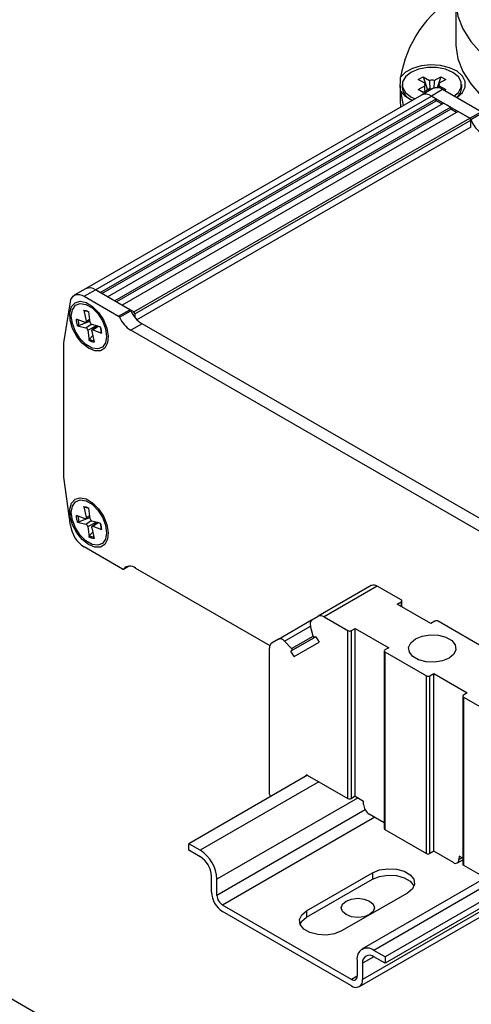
# Model space of a CAD drawing. Header units: millimetres. Extents: x 0 to 420, y 0 to 297.
# Tile 5 of 145: x 71 to 77, y 40 to 52. Entities that reach past the tile are written whole.
import ezdxf

# ---------------------------------------------------------------- set-up
doc = ezdxf.new("R2010")
doc.units = ezdxf.units.MM

msp = doc.modelspace()

# ---------------------------------------------------------------- linework, layer by layer
at = {"color": 7, "linetype": 'Continuous', "lineweight": 25}
for p, q in [((76.5949, 52.4848), (76.5949, 51.9459)), ((49.9035, 52.0274), (80.3091, 34.4747)), ((75.8949, 51.3973), (75.8949, 51.211)), ((75.9199, 51.4111), (75.9199, 51.3743)), ((76.1216, 51.475), (76.1842, 51.5111)), ((76.203, 51.428), (76.1216, 51.475)), ((76.1216, 51.3472), (76.203, 51.3942)), ((76.1842, 51.5111), (76.2656, 51.4641)), ((76.1842, 51.5111), (76.2392, 51.3428)), ((76.203, 51.428), (76.2044, 51.4068)), ((76.3242, 51.4641), (76.4056, 51.5111)), ((76.4056, 51.5111), (76.3601, 51.3715)), ((76.3868, 51.3942), (76.3851, 51.3693)), ((76.4682, 51.475), (76.3868, 51.428)), ((76.3868, 51.3942), (76.4682, 51.3472)), ((76.4056, 51.5111), (76.4682, 51.475)), ((76.6699, 51.3743), (76.6699, 51.4111)), ((76.1632, 51.2786), (71.9206, 48.8293)), ((75.8989, 51.3261), (75.9317, 51.1449)), ((76.1842, 51.311), (76.1216, 51.3472)), ((76.3046, 51.3602), (76.1632, 51.2786)), ((76.2656, 51.358), (76.1842, 51.311)), ((76.4296, 51.3478), (76.2882, 51.2662)), ((76.9144, 51.068), (76.4296, 51.3478)), ((76.4682, 51.3472), (76.4495, 51.3364)), ((72.0456, 48.817), (76.2882, 51.2662)), ((72.1061, 48.782), (76.3487, 51.2313)), ((72.1273, 48.7698), (76.3487, 51.2068)), ((72.198, 48.729), (76.4406, 51.1782)), ((75.8949, 51.211), (75.8986, 51.1258)), ((76.3487, 51.2313), (76.2882, 51.2662)), ((76.2882, 51.2662), (76.773, 50.9863)), ((76.3487, 51.2068), (76.3487, 51.2313)), ((76.4194, 51.1659), (76.3487, 51.2068)), ((76.5326, 51.1251), (76.4406, 51.1782)), ((76.5326, 51.1251), (72.2899, 48.6759)), ((76.5326, 51.1006), (72.3111, 48.6637)), ((76.6245, 51.0721), (72.3818, 48.6228)), ((76.5326, 51.1006), (76.5326, 51.1251)), ((76.6033, 51.0598), (76.5326, 51.1006)), ((76.773, 50.9863), (76.6245, 51.0721)), ((76.773, 50.9863), (76.9144, 51.068)), ((76.7851, 50.9713), (76.9266, 51.0529)), ((72.5303, 48.5371), (76.773, 50.9863)), ((72.5445, 48.5126), (76.7871, 50.9618)), ((76.7871, 50.872), (76.7871, 50.9618)), ((76.7871, 50.872), (72.5706, 48.4379)), ((71.9206, 48.8293), (71.7792, 48.7477)), ((71.9041, 48.7353), (72.0456, 48.817)), ((72.4808, 48.5657), (72.0456, 48.817)), ((72.0456, 48.817), (72.1061, 48.782)), ((71.6465, 48.1492), (71.7299, 48.6661)), ((71.9041, 48.7353), (72.3394, 48.4841)), ((72.198, 48.729), (72.2899, 48.6759)), ((71.8986, 48.5603), (71.9287, 48.422)), ((71.9805, 48.4057), (71.9622, 48.5403)), ((72.3394, 48.4841), (72.4808, 48.5657)), ((72.3508, 48.4708), (72.4922, 48.5525)), ((72.5303, 48.5371), (72.3818, 48.6228)), ((71.9149, 48.4045), (71.8075, 48.4454)), ((71.9695, 48.4169), (71.8401, 48.3657)), ((71.9235, 48.4043), (71.9775, 48.4282)), ((71.9695, 48.4169), (71.9674, 48.4237)), ((71.9789, 48.4177), (71.9695, 48.4169)), ((72.5445, 48.5126), (72.5445, 48.4677)), ((71.822, 48.3635), (71.9267, 48.3379)), ((71.9488, 48.3092), (71.9671, 48.1746)), ((72.0006, 48.2929), (72.0307, 48.1546)), ((72.1073, 48.3514), (72.0026, 48.377)), ((72.0729, 48.3598), (72.0043, 48.3097)), ((72.0144, 48.3104), (72.1218, 48.2695)), ((72.6346, 48.3871), (72.4932, 48.3055)), ((80.381, 43.7519), (72.4932, 48.3055)), ((80.5224, 43.8336), (72.6346, 48.3871)), ((71.9729, 48.1928), (72.0125, 48.2382)), ((71.6465, 46.4508), (71.6465, 48.1492)), ((71.7299, 45.8376), (71.6465, 46.4508)), ((71.8986, 46.078), (71.9287, 45.9397)), ((71.9805, 45.9234), (71.9622, 46.058)), ((71.9149, 45.9222), (71.8075, 45.9631)), ((71.9695, 45.9346), (71.8401, 45.8834)), ((71.9235, 45.922), (71.9775, 45.9459)), ((71.9695, 45.9346), (71.9674, 45.9414)), ((71.9789, 45.9355), (71.9695, 45.9346)), ((71.822, 45.8813), (71.9267, 45.8556)), ((71.9488, 45.8269), (71.9671, 45.6923)), ((72.0006, 45.8107), (72.0307, 45.6724)), ((72.1073, 45.8691), (72.0026, 45.8947)), ((72.0729, 45.8775), (72.0043, 45.8274)), ((72.0144, 45.8281), (72.1218, 45.7872)), ((71.9729, 45.7105), (72.0125, 45.7559)), ((72.3889, 45.2873), (71.9041, 45.5671)), ((72.3989, 45.2863), (72.4647, 45.3243)), ((72.5532, 45.3006), (74.2494, 44.3215)), ((75.5288, 45.0801), (74.857, 44.6923)), ((75.6038, 45.0726), (74.932, 44.6849)), ((75.9063, 44.898), (75.6038, 45.0726)), ((75.8568, 44.8449), (75.9063, 44.8735)), ((76.2811, 44.6), (75.8568, 44.8449)), ((75.9151, 44.8113), (75.9151, 44.8857)), ((74.777, 44.6461), (74.857, 44.6923)), ((74.932, 44.6849), (75.2346, 44.5102)), ((74.3557, 44.4028), (74.7752, 44.6449)), ((74.7967, 44.4419), (74.7611, 44.5679)), ((76.3306, 44.6286), (76.2811, 44.6)), ((76.8963, 44.3265), (76.373, 44.6286)), ((74.8298, 44.4334), (74.5135, 44.2508)), ((74.8297, 44.4334), (74.8164, 44.4257)), ((74.8164, 44.4257), (74.8297, 44.4334)), ((74.8297, 44.4334), (74.8695, 44.3646)), ((75.2346, 42.3872), (75.2346, 44.5102)), ((75.277, 44.5102), (75.3265, 44.5388)), ((75.277, 42.3872), (75.277, 44.5102)), ((75.3265, 44.5388), (75.7508, 44.2938)), ((75.3265, 42.4158), (75.3265, 44.5388)), ((74.3557, 44.4028), (74.2757, 44.3566)), ((74.4314, 44.3775), (74.5227, 44.2837)), ((74.5532, 44.182), (74.8695, 44.3646)), ((74.2446, 42.4443), (74.2446, 44.2879)), ((74.5269, 44.2585), (74.5135, 44.2508)), ((74.5532, 44.182), (74.5135, 44.2508)), ((75.6925, 44.253), (75.6925, 42.0075)), ((75.7508, 44.2938), (75.7013, 44.2653)), ((75.7013, 44.2408), (76.2245, 43.9387)), ((75.7013, 44.2408), (75.7013, 41.9953)), ((76.2245, 41.6932), (76.2245, 43.9387)), ((76.2669, 43.9387), (76.3164, 43.9673)), ((76.2669, 41.6932), (76.2669, 43.9387)), ((76.3164, 43.9673), (76.7407, 43.7224)), ((76.3164, 41.7218), (76.3164, 43.9673)), ((76.6824, 43.6815), (76.6824, 41.5585)), ((76.7407, 43.7224), (76.6912, 43.6938)), ((76.6912, 43.6693), (76.6912, 41.5463)), ((76.6912, 43.6693), (76.9938, 43.4946)), ((74.6783, 42.6539), (74.7071, 42.6847)), ((74.7187, 42.685), (75.2346, 42.3872)), ((74.7255, 42.6811), (73.2275, 41.8163)), ((75.3265, 42.4158), (75.277, 42.3872)), ((75.3265, 42.4158), (75.4307, 42.3556)), ((75.4313, 42.313), (75.4307, 42.3556)), ((75.6925, 42.082), (75.502, 42.1919)), ((75.7013, 41.9953), (76.2245, 41.6932)), ((73.2275, 41.7347), (73.2275, 41.8163)), ((73.3689, 41.7347), (73.2275, 41.8163)), ((73.3689, 41.653), (73.2275, 41.7347)), ((76.3164, 41.7218), (76.2669, 41.6932)), ((76.5652, 41.5782), (76.3164, 41.7218)), ((76.6152, 41.5733), (76.6824, 41.6121)), ((76.6365, 41.6595), (76.6359, 41.6176)), ((76.6824, 41.633), (76.6365, 41.6595)), ((74.7124, 40.9692), (75.5432, 41.4489)), ((75.5432, 41.4489), (75.5432, 41.3672)), ((76.6912, 41.5463), (77.2071, 41.2485)), ((73.5103, 41.2039), (73.5103, 41.4081)), ((73.581, 41.1631), (73.581, 41.3673)), ((74.7124, 40.8876), (75.5432, 41.3672)), ((76.971, 41.3847), (75.4109, 40.4841)), ((75.9852, 41.1937), (75.1543, 40.7141)), ((77.2003, 41.2524), (75.7023, 40.3876)), ((77.2378, 41.1923), (75.7023, 40.306)), ((75.3781, 40.0102), (77.2765, 41.1062)), ((75.2781, 40.1018), (73.6517, 41.0406)), ((75.2781, 40.0201), (73.6517, 40.959)), ((74.7124, 40.9692), (74.7124, 40.8876)), ((75.7023, 40.3876), (75.5609, 40.4692)), ((75.3488, 40.3467), (75.3488, 40.1426)), ((75.7023, 40.306), (75.5609, 40.3876)), ((75.7023, 40.3876), (75.7023, 40.306)), ((75.4195, 40.3059), (75.4195, 40.1018))]:
    msp.add_line(p, q, dxfattribs=at)
at = {"color": 1, "linetype": 'Continuous', "lineweight": 25}
for p, q in [((71.8986, 48.5603), (71.9147, 48.5573)), ((71.9287, 48.422), (71.9751, 48.4458)), ((71.9267, 48.3379), (71.9917, 48.3837)), ((71.9488, 48.3092), (72.0573, 48.3636)), ((72.0144, 48.3104), (72.0822, 48.3575)), ((71.8986, 46.078), (71.9147, 46.0751)), ((71.9287, 45.9397), (71.9751, 45.9635)), ((71.9267, 45.8556), (71.9917, 45.9014)), ((71.9488, 45.8269), (72.0573, 45.8813)), ((72.0144, 45.8281), (72.0822, 45.8752)), ((72.4632, 45.3242), (72.4011, 45.2883)), ((75.9063, 44.8735), (75.9063, 44.8163)), ((74.4314, 44.3775), (74.7611, 44.5678)), ((74.5227, 44.2837), (74.7967, 44.4418)), ((74.8298, 44.4334), (74.5269, 44.2585)), ((74.7071, 42.6847), (74.7106, 42.6867)), ((74.8669, 42.5995), (73.3689, 41.7347)), ((75.3619, 42.3953), (73.581, 41.3673)), ((75.4527, 42.2436), (73.581, 41.1631)), ((75.574, 42.1504), (73.6517, 41.0406)), ((76.6359, 41.6176), (76.6725, 41.6388)), ((77.0589, 41.334), (75.5609, 40.4692)), ((77.2524, 41.1599), (75.4195, 40.1018)), ((75.5609, 40.3876), (75.4195, 40.3059)), ((75.3488, 40.1426), (75.2781, 40.1018))]:
    msp.add_line(p, q, dxfattribs=at)
at = {"color": 7, "linetype": 'Continuous', "lineweight": 25, "flags": 128}
for points in [[(76.7949, 53.0264), (76.7309, 52.9346), (76.6503, 52.7745), (76.6051, 52.6098), (76.5961, 52.4431), (76.6232, 52.2771), (76.6862, 52.1144), (76.7841, 51.9575), (76.9152, 51.809), (77.0776, 51.671), (77.2686, 51.546), (77.4852, 51.4357), (77.7241, 51.342), (77.9815, 51.2663), (78.2532, 51.2098), (78.5351, 51.1734), (78.7175, 51.161)], [(76.5949, 51.9459), (76.5961, 51.9042), (76.6232, 51.7382), (76.6862, 51.5755), (76.7841, 51.4186), (76.9152, 51.27), (77.0776, 51.1321), (77.2686, 51.0071), (77.4852, 50.8968), (77.7241, 50.8031), (77.9815, 50.7274), (78.2532, 50.6709), (78.5351, 50.6345), (78.7175, 50.6221)], [(76.6043, 51.247), (76.6119, 51.2517), (76.6799, 51.3112), (76.7154, 51.3795), (76.7154, 51.4508), (76.6799, 51.5191), (76.6119, 51.5786), (76.5171, 51.6243), (76.4036, 51.6524), (76.2809, 51.6604), (76.1594, 51.6477), (76.0493, 51.6154), (75.9599, 51.5662), (75.8989, 51.5042), (75.8989, 51.5042)], [(76.5601, 51.5642), (76.4652, 51.604), (76.3536, 51.6249), (76.2363, 51.6249), (76.1247, 51.604), (76.0298, 51.5642), (75.9608, 51.5094), (75.9245, 51.445), (75.9245, 51.3772), (75.9608, 51.3128), (76.0298, 51.258), (76.0832, 51.2324)], [(76.5724, 51.2654), (76.629, 51.3128), (76.6653, 51.3772), (76.6653, 51.445), (76.629, 51.5094), (76.5601, 51.5642)], [(71.7268, 48.432), (71.7221, 48.5274), (71.7436, 48.6043), (71.7891, 48.6544), (71.8536, 48.6724), (71.9302, 48.6562), (72.0105, 48.6077), (72.0858, 48.5321), (72.148, 48.4375), (72.1903, 48.3342), (72.2082, 48.2335), (72.1997, 48.1462), (72.1657, 48.0818), (72.1099, 48.0473), (72.0384, 48.0464), (71.9589, 48.0791), (71.88, 48.1421), (71.8103, 48.2284), (71.7573, 48.3286), (71.7268, 48.432)], [(71.7299, 48.6661), (71.7377, 48.6961), (71.7507, 48.7211), (71.7683, 48.7403), (71.7901, 48.753), (71.8154, 48.759), (71.8435, 48.758), (71.8733, 48.75), (71.9041, 48.7353)], [(71.7419, 48.486), (71.7553, 48.5663), (71.794, 48.6213), (71.8533, 48.6445), (71.926, 48.6331), (72.0033, 48.5884), (72.076, 48.5159), (72.1353, 48.4243), (72.174, 48.3246), (72.1874, 48.2289), (72.174, 48.1487), (72.1353, 48.0936), (72.076, 48.0704), (72.0033, 48.0818), (71.926, 48.1265), (71.8533, 48.199), (71.794, 48.2906), (71.7553, 48.3903), (71.7419, 48.486)], [(71.9287, 48.422), (71.9294, 48.4174), (71.9293, 48.4133), (71.9284, 48.4097), (71.9268, 48.4068), (71.9245, 48.4048), (71.9217, 48.4037), (71.9184, 48.4036), (71.9149, 48.4045)], [(72.0006, 48.2929), (71.9999, 48.2975), (72.0001, 48.3016), (72.0009, 48.3052), (72.0026, 48.3081), (72.0048, 48.3101), (72.0076, 48.3112), (72.0109, 48.3113), (72.0144, 48.3104)], [(71.7268, 45.9498), (71.7221, 46.0451), (71.7436, 46.122), (71.7891, 46.1721), (71.8536, 46.1901), (71.9302, 46.174), (72.0105, 46.1254), (72.0858, 46.0498), (72.148, 45.9552), (72.1903, 45.852), (72.2082, 45.7512), (72.1997, 45.6639), (72.1657, 45.5995), (72.1099, 45.565), (72.0384, 45.5641), (71.9589, 45.5969), (71.88, 45.6598), (71.8103, 45.7461), (71.7573, 45.8464), (71.7268, 45.9498)], [(71.7419, 46.0038), (71.7553, 46.084), (71.794, 46.139), (71.8533, 46.1622), (71.926, 46.1508), (72.0033, 46.1061), (72.076, 46.0336), (72.1353, 45.942), (72.174, 45.8423), (72.1874, 45.7466), (72.174, 45.6664), (72.1353, 45.6113), (72.076, 45.5881), (72.0033, 45.5995), (71.926, 45.6442), (71.8533, 45.7167), (71.794, 45.8083), (71.7553, 45.908), (71.7419, 46.0038)], [(71.9287, 45.9397), (71.9294, 45.9351), (71.9293, 45.931), (71.9284, 45.9274), (71.9268, 45.9245), (71.9245, 45.9225), (71.9217, 45.9214), (71.9184, 45.9213), (71.9149, 45.9222)], [(72.0006, 45.8107), (71.9999, 45.8152), (72.0001, 45.8193), (72.0009, 45.8229), (72.0026, 45.8258), (72.0048, 45.8278), (72.0076, 45.8289), (72.0109, 45.829), (72.0144, 45.8281)], [(74.8164, 44.4257), (74.814, 44.425), (74.8113, 44.4252), (74.8083, 44.4263), (74.8054, 44.4283), (74.8026, 44.431), (74.8001, 44.4343), (74.7981, 44.438), (74.7967, 44.4419)], [(76.0866, 44.4061), (76.172, 44.4406), (76.2726, 44.4562), (76.3764, 44.4509), (76.4708, 44.4255), (76.5445, 44.383), (76.5885, 44.3285), (76.5976, 44.2685), (76.5707, 44.2105), (76.5109, 44.1612), (76.4256, 44.1267), (76.3249, 44.1111), (76.2211, 44.1164), (76.1267, 44.1418), (76.053, 44.1843), (76.009, 44.2388), (75.9999, 44.2987), (76.0269, 44.3568), (76.0866, 44.4061)], [(74.5227, 44.2837), (74.5253, 44.2805), (74.5275, 44.2769), (74.5292, 44.2731), (74.5301, 44.2693), (74.5304, 44.2658), (74.5299, 44.2626), (74.5287, 44.2602), (74.5269, 44.2585)], [(75.5432, 41.4489), (75.6321, 41.4848), (75.737, 41.501), (75.8451, 41.4955), (75.9434, 41.4691), (76.0202, 41.4248), (76.0661, 41.368), (76.0755, 41.3056), (76.0474, 41.245), (75.9852, 41.1937)], [(75.5432, 41.3672), (75.6321, 41.4031), (75.737, 41.4193), (75.8451, 41.4139), (75.9434, 41.3874), (76.0202, 41.3431), (76.0661, 41.2863), (76.0686, 41.2805)], [(75.2109, 41.0917), (75.279, 41.1179), (75.3594, 41.1272), (75.4397, 41.1179), (75.5079, 41.0917), (75.5534, 41.0523), (75.5694, 41.0059), (75.5534, 40.9595), (75.5079, 40.9202), (75.4397, 40.8939), (75.3594, 40.8847), (75.279, 40.8939), (75.2109, 40.9202), (75.1654, 40.9595), (75.1494, 41.0059), (75.1654, 41.0523), (75.2109, 41.0917)], [(75.1543, 40.7141), (75.0654, 40.6781), (74.9606, 40.6619), (74.8525, 40.6674), (74.7541, 40.6939), (74.6774, 40.7382), (74.6315, 40.795), (74.622, 40.8574), (74.6501, 40.9179), (74.7124, 40.9692)], [(74.629, 40.8008), (74.6501, 40.8362), (74.7124, 40.8876)]]:
    msp.add_lwpolyline(points, dxfattribs=at)
at = {"color": 7, "linetype": 'Continuous', "lineweight": 25}
for centre, radius, start, end in [((77.3522, 51.2637), 1.473, 120.88024, 170.60416), ((76.2324, 51.4111), 0.0339, 150.0453, 209.9547), ((76.2949, 51.3027), 0.164, 79.70615, 100.29385), ((76.3575, 51.4111), 0.0339, 330.0453, 29.9547), ((76.1778, 51.5459), 0.3551, 218.23894, 249.16506), ((76.0952, 51.3869), 0.1757, 184.09488, 242.16232), ((76.2154, 51.168), 0.1223, 53.44623, 115.24331), ((76.215, 51.1642), 0.1255, 54.31987, 114.36967), ((76.2948, 51.5186), 0.1632, 259.69229, 270.52821), ((76.3568, 51.2496), 0.1223, 53.44623, 115.24331), ((76.504, 51.3842), 0.1663, 305.59869, 356.58704), ((76.7564, 50.9604), 0.0307, 2.60548, 57.39452), ((76.7565, 50.9605), 0.0306, 20.57697, 57.38392), ((77.1437, 51.1059), 0.383, 200.57697, 237.38392), ((71.9727, 48.7187), 0.1223, 53.44623, 115.24331), ((71.8968, 48.4067), 0.1439, 62.60902, 78.61548), ((72.4647, 48.5403), 0.0301, 23.84524, 57.61634), ((72.8358, 48.7043), 0.3757, 203.84524, 237.61634), ((72.5138, 48.5112), 0.0307, 2.60548, 57.39452), ((72.3233, 48.4587), 0.0301, 23.84524, 57.61634), ((72.6944, 48.6227), 0.3757, 203.84524, 237.61634), ((71.9135, 48.3049), 0.0355, 6.89873, 68.12169), ((72.0158, 48.41), 0.0355, 186.89873, 248.12169), ((71.8968, 45.9245), 0.1439, 62.60902, 78.61548), ((72.0158, 45.9277), 0.0355, 186.89873, 248.12169), ((72.1165, 45.8953), 0.3909, 188.49802, 237.0976), ((71.9135, 45.8226), 0.0355, 6.89873, 68.12169), ((72.4836, 45.215), 0.1103, 50.88, 138.40263), ((72.3945, 45.2941), 0.00883, 230.88, 318.40263), ((75.5598, 45.0113), 0.0754, 54.38183, 114.31395), ((75.9017, 44.8857), 0.0131, 290.78342, 69.21658), ((74.8881, 44.6235), 0.0754, 54.38183, 114.31395), ((74.822, 44.5962), 0.0672, 132.09963, 204.92552), ((76.3518, 44.5876), 0.0461, 62.60967, 117.39033), ((75.2558, 44.5511), 0.0461, 242.60967, 297.39033), ((74.3197, 44.2953), 0.0755, 125.69804, 185.62038), ((74.3764, 44.3389), 0.0672, 35.07303, 107.91126), ((75.7059, 44.253), 0.0131, 110.78342, 249.21658), ((76.2457, 43.9797), 0.0461, 242.60967, 297.39033), ((76.6959, 43.6815), 0.0131, 110.78342, 249.21658), ((74.7131, 42.6778), 0.00911, 51.87361, 130.85818), ((74.3167, 42.4467), 0.0721, 181.95454, 211.08961), ((75.2558, 42.4281), 0.0461, 242.60967, 297.39033), ((75.5852, 42.3217), 0.1541, 183.22965, 237.34774), ((75.7075, 42.009), 0.0151, 185.6948, 245.62534), ((73.1204, 41.3463), 0.461, 2.60548, 57.39452), ((76.2457, 41.7342), 0.0461, 242.60967, 297.39033), ((73.2033, 41.3941), 0.3074, 2.60548, 57.39452), ((76.5928, 41.6118), 0.0435, 230.56322, 7.71566), ((76.6974, 41.56), 0.0151, 185.6948, 245.62534), ((73.8173, 41.2179), 0.3074, 182.60548, 237.39452), ((73.7345, 41.1701), 0.1537, 182.60548, 237.39452), ((75.4781, 40.3677), 0.131, 50.79671, 189.21404), ((75.5057, 40.3199), 0.0873, 50.79671, 189.21404), ((75.3057, 40.1356), 0.0437, 230.79671, 9.21404), ((75.3333, 40.0878), 0.0873, 230.79671, 9.21404)]:
    msp.add_arc(centre, radius, start, end, dxfattribs=at)
at = {"color": 1, "linetype": 'Continuous', "lineweight": 25}
for centre, radius, start, end in [((71.9059, 48.4457), 0.1039, 79.28283, 87.99288), ((72.0883, 48.4506), 0.2624, 182.70727, 198.88168), ((72.0458, 48.316), 0.1432, 239.39701, 262.23707), ((71.9059, 45.9635), 0.1039, 79.28283, 87.99288), ((72.0883, 45.9683), 0.2624, 182.70727, 198.88168), ((72.0458, 45.8337), 0.1432, 239.39701, 262.23707)]:
    msp.add_arc(centre, radius, start, end, dxfattribs=at)
at = {"color": 7, "linetype": 'Continuous', "lineweight": 25}
for points, knots in [([(75.8989, 51.3261), (75.8967, 51.3486), (75.8929, 51.3887), (75.8971, 51.469), (75.8989, 51.5042)], [0, 0, 0, 0, 0.5610654, 1, 1, 1, 1]), ([(76.2077, 51.3296), (76.2067, 51.3427), (76.2051, 51.3642), (76.2036, 51.3858), (76.203, 51.3942)], [0, 0, 0, 0, 0.6106852, 1, 1, 1, 1]), ([(76.2727, 51.3576), (76.2709, 51.384), (76.2685, 51.4196), (76.2662, 51.4551), (76.2656, 51.4641)], [0, 0, 0, 0, 0.74435493, 1, 1, 1, 1]), ([(76.3242, 51.4641), (76.3236, 51.4551), (76.3214, 51.4211), (76.3191, 51.3871), (76.3174, 51.3622)], [0, 0, 0, 0, 0.2671927, 1, 1, 1, 1]), ([(76.383, 51.3701), (76.3837, 51.3803), (76.385, 51.3996), (76.3862, 51.4189), (76.3868, 51.428)], [0, 0, 0, 0, 0.5298154, 1, 1, 1, 1]), ([(71.9095, 48.5496), (71.908, 48.5498), (71.905, 48.5504), (71.9013, 48.5537), (71.8994, 48.5573), (71.8988, 48.5597), (71.8986, 48.5603)], [0, 0, 0, 0, 0.2988646, 0.5976589, 0.8985011, 1, 1, 1, 1]), ([(71.9147, 48.5573), (71.9196, 48.5567), (71.9349, 48.5546), (71.9512, 48.5461), (71.9622, 48.5403)], [0, 0, 0, 0, 0.3252391, 1, 1, 1, 1]), ([(71.8401, 48.3657), (71.8382, 48.3651), (71.8344, 48.3637), (71.8285, 48.3629), (71.8244, 48.363), (71.8225, 48.3634), (71.822, 48.3635)], [0, 0, 0, 0, 0.2988646, 0.5976589, 0.8985011, 1, 1, 1, 1]), ([(72.1029, 48.3524), (72.1068, 48.3392), (72.1148, 48.3118), (72.116, 48.2867), (72.1166, 48.2738)], [0, 0, 0, 0, 0.484825, 1, 1, 1, 1]), ([(71.9671, 48.1746), (71.967, 48.1765), (71.9668, 48.1802), (71.9686, 48.1862), (71.9709, 48.1904), (71.9725, 48.1923), (71.9729, 48.1928)], [0, 0, 0, 0, 0.3056771, 0.6114908, 0.9139262, 1, 1, 1, 1]), ([(72.1218, 48.2695), (72.1205, 48.2702), (72.1178, 48.2714), (72.117, 48.2735), (72.1166, 48.2745)], [0, 0, 0, 0, 0.4999519, 1, 1, 1, 1]), ([(71.9095, 46.0673), (71.908, 46.0675), (71.905, 46.0681), (71.9013, 46.0714), (71.8994, 46.075), (71.8988, 46.0774), (71.8986, 46.078)], [0, 0, 0, 0, 0.2988646, 0.5976589, 0.8985011, 1, 1, 1, 1]), ([(71.9147, 46.0751), (71.9196, 46.0744), (71.9349, 46.0723), (71.9512, 46.0638), (71.9622, 46.058)], [0, 0, 0, 0, 0.3252391, 1, 1, 1, 1]), ([(71.8401, 45.8834), (71.8382, 45.8828), (71.8344, 45.8815), (71.8285, 45.8806), (71.8244, 45.8807), (71.8225, 45.8812), (71.822, 45.8813)], [0, 0, 0, 0, 0.2988646, 0.5976589, 0.8985011, 1, 1, 1, 1]), ([(72.1029, 45.8701), (72.1068, 45.8569), (72.1148, 45.8296), (72.116, 45.8045), (72.1166, 45.7915)], [0, 0, 0, 0, 0.484825, 1, 1, 1, 1]), ([(71.9671, 45.6923), (71.967, 45.6942), (71.9668, 45.698), (71.9686, 45.7039), (71.9709, 45.7081), (71.9725, 45.71), (71.9729, 45.7105)], [0, 0, 0, 0, 0.3056771, 0.6114908, 0.9139262, 1, 1, 1, 1]), ([(72.1218, 45.7872), (72.1205, 45.7879), (72.1178, 45.7892), (72.117, 45.7912), (72.1166, 45.7922)], [0, 0, 0, 0, 0.4999519, 1, 1, 1, 1])]:
    msp.add_open_spline(points, degree=3, knots=knots, dxfattribs=at)
for points in [[(71.822, 48.3635), (71.8179, 48.3777), (71.8097, 48.406), (71.8082, 48.4323), (71.8075, 48.4454)], [(72.1073, 48.3514), (72.1114, 48.3372), (72.1196, 48.3089), (72.1211, 48.2826), (72.1218, 48.2695)], [(72.0307, 48.1546), (72.0205, 48.1558), (72, 48.1581), (71.9781, 48.1691), (71.9671, 48.1746)], [(71.822, 45.8813), (71.8179, 45.8954), (71.8097, 45.9238), (71.8082, 45.95), (71.8075, 45.9631)], [(72.1073, 45.8691), (72.1114, 45.8549), (72.1196, 45.8266), (72.1211, 45.8004), (72.1218, 45.7872)], [(72.0307, 45.6724), (72.0205, 45.6735), (72, 45.6758), (71.9781, 45.6868), (71.9671, 45.6923)]]:
    msp.add_open_spline(points, degree=3, dxfattribs=at)

doc.saveas('drawing.dxf')
